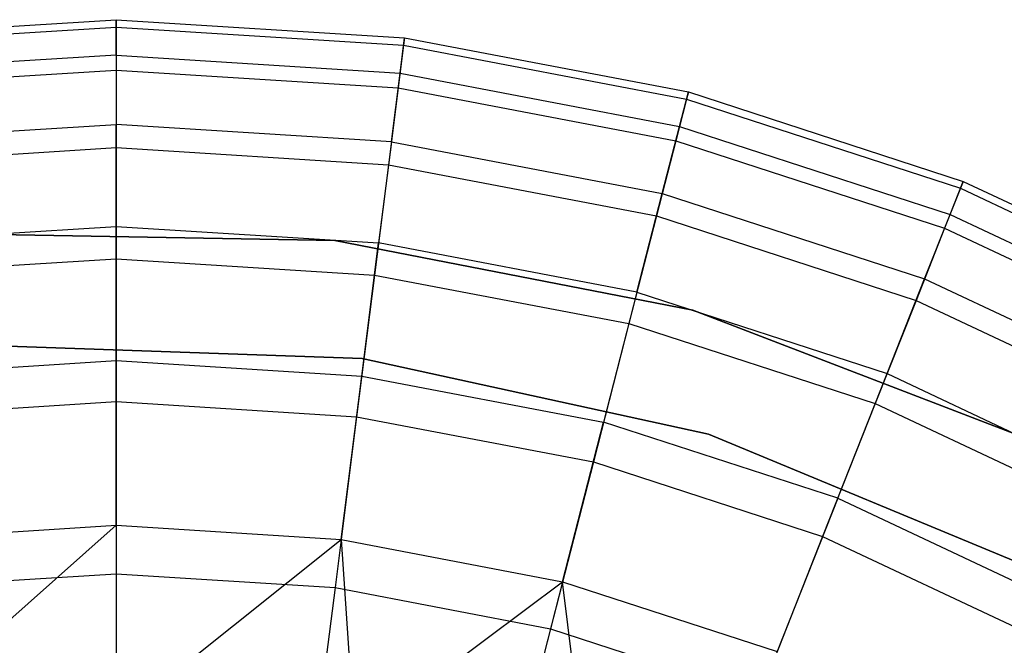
# Model space of a CAD drawing. Extents: x 0.2 to 26, y -12.8 to 12.8.
# Tile 62 of 97: x 13 to 14.3, y 2.2 to 3. Entities that reach past the tile are written whole.
import ezdxf

# ---------------------------------------------------------------- set-up
doc = ezdxf.new("R2010")
doc.units = 0
doc.header["$LTSCALE"] = 2.54
doc.layers.get('0').update_dxf_attribs({"color": 13, "linetype": 'CONTINUOUS'})

# ---------------------------------------------------------------- blocks, each defined once
blk = doc.blocks.new('PUKET-M-11161_B_STL')
at = {"color": 0}
for p, q in [((12.7078, 3.0011, 21.65), (13.0869, 3.025, 21.65)), ((12.7078, 3.0011, 21.65), (13.0869, 3.025, 21.65)), ((13.0869, 3.025, 21.65), (13.0869, 3.0152, 21.2821)), ((13.0869, 3.025, 21.65), (13.466, 3.0011, 21.65)), ((13.0869, 3.025, 21.65), (13.0869, 3.0152, 21.2821)), ((13.0869, 2.9784, 22.0968), (13.0869, 3.025, 21.65)), ((13.0869, 3.025, 21.65), (13.466, 3.0011, 21.65)), ((13.0869, 2.9784, 22.0968), (13.0869, 3.025, 21.65)), ((12.709, 2.9914, 21.2821), (13.0869, 3.0152, 21.2821)), ((12.709, 2.9914, 21.2821), (13.0869, 3.0152, 21.2821)), ((13.0869, 3.0152, 21.2821), (13.0869, 2.9589, 20.9185)), ((13.0869, 3.0152, 21.2821), (13.4648, 2.9914, 21.2821)), ((13.0869, 3.0152, 21.2821), (13.0869, 2.9589, 20.9185)), ((13.0869, 3.0152, 21.2821), (13.4648, 2.9914, 21.2821)), ((13.4648, 2.9914, 21.2821), (13.4577, 2.9355, 20.9185)), ((13.4648, 2.9914, 21.2821), (13.4577, 2.9355, 20.9185)), ((13.4602, 2.9549, 22.0968), (13.466, 3.0011, 21.65)), ((13.4602, 2.9549, 22.0968), (13.466, 3.0011, 21.65)), ((13.466, 3.0011, 21.65), (13.4648, 2.9914, 21.2821)), ((13.466, 3.0011, 21.65), (13.4648, 2.9914, 21.2821)), ((13.4648, 2.9914, 21.2821), (13.8367, 2.9205, 21.2821)), ((13.4648, 2.9914, 21.2821), (13.8367, 2.9205, 21.2821)), ((13.466, 3.0011, 21.65), (13.8392, 2.93, 21.65)), ((13.466, 3.0011, 21.65), (13.8392, 2.93, 21.65)), ((13.0869, 2.9784, 22.0968), (12.7136, 2.9549, 22.0968)), ((13.0869, 2.9784, 22.0968), (12.7136, 2.9549, 22.0968)), ((13.0869, 2.9784, 22.0968), (13.4602, 2.9549, 22.0968)), ((13.0869, 2.9784, 22.0968), (13.4602, 2.9549, 22.0968)), ((13.0869, 2.9784, 22.0968), (13.0869, 2.8875, 22.5368)), ((13.0869, 2.9784, 22.0968), (13.0869, 2.8875, 22.5368)), ((12.716, 2.9355, 20.9185), (13.0869, 2.9589, 20.9185)), ((12.716, 2.9355, 20.9185), (13.0869, 2.9589, 20.9185)), ((13.0869, 2.9589, 20.9185), (13.0869, 2.8569, 20.5649)), ((13.0869, 2.9589, 20.9185), (13.4577, 2.9355, 20.9185)), ((13.0869, 2.9589, 20.9185), (13.0869, 2.8569, 20.5649)), ((13.0869, 2.9589, 20.9185), (13.4577, 2.9355, 20.9185)), ((13.4488, 2.8647, 22.5368), (13.4602, 2.9549, 22.0968)), ((13.4488, 2.8647, 22.5368), (13.4602, 2.9549, 22.0968)), ((13.4602, 2.9549, 22.0968), (13.8276, 2.8848, 22.0968)), ((13.4602, 2.9549, 22.0968), (13.8276, 2.8848, 22.0968)), ((13.4577, 2.9355, 20.9185), (13.4449, 2.8343, 20.5649)), ((13.4577, 2.9355, 20.9185), (13.4449, 2.8343, 20.5649)), ((13.4577, 2.9355, 20.9185), (13.8227, 2.8659, 20.9185)), ((13.4577, 2.9355, 20.9185), (13.8227, 2.8659, 20.9185)), ((13.8276, 2.8848, 22.0968), (13.8392, 2.93, 21.65)), ((13.8276, 2.8848, 22.0968), (13.8392, 2.93, 21.65)), ((13.8392, 2.93, 21.65), (13.8367, 2.9205, 21.2821)), ((13.8392, 2.93, 21.65), (13.8367, 2.9205, 21.2821)), ((13.8392, 2.93, 21.65), (14.2005, 2.8126, 21.65)), ((13.8392, 2.93, 21.65), (14.2005, 2.8126, 21.65)), ((13.8367, 2.9205, 21.2821), (13.8227, 2.8659, 20.9185)), ((13.8367, 2.9205, 21.2821), (13.8227, 2.8659, 20.9185)), ((13.8367, 2.9205, 21.2821), (14.1969, 2.8035, 21.2821)), ((13.8367, 2.9205, 21.2821), (14.1969, 2.8035, 21.2821)), ((12.725, 2.8647, 22.5368), (13.0869, 2.8875, 22.5368)), ((12.725, 2.8647, 22.5368), (13.0869, 2.8875, 22.5368)), ((13.4488, 2.8647, 22.5368), (13.0869, 2.8875, 22.5368)), ((13.4488, 2.8647, 22.5368), (13.0869, 2.8875, 22.5368)), ((13.0869, 2.7533, 22.9656), (13.0869, 2.8875, 22.5368)), ((13.0869, 2.7533, 22.9656), (13.0869, 2.8875, 22.5368)), ((13.805, 2.7968, 22.5368), (13.8276, 2.8848, 22.0968)), ((13.805, 2.7968, 22.5368), (13.8276, 2.8848, 22.0968)), ((13.8276, 2.8848, 22.0968), (14.1833, 2.7692, 22.0968)), ((13.8276, 2.8848, 22.0968), (14.1833, 2.7692, 22.0968)), ((13.4488, 2.8647, 22.5368), (13.432, 2.7316, 22.9656)), ((13.4488, 2.8647, 22.5368), (13.432, 2.7316, 22.9656)), ((13.4488, 2.8647, 22.5368), (13.805, 2.7968, 22.5368)), ((13.4488, 2.8647, 22.5368), (13.805, 2.7968, 22.5368)), ((13.8227, 2.8659, 20.9185), (13.7974, 2.7671, 20.5649)), ((13.8227, 2.8659, 20.9185), (13.7974, 2.7671, 20.5649)), ((13.8227, 2.8659, 20.9185), (14.1761, 2.7511, 20.9185)), ((13.8227, 2.8659, 20.9185), (14.1761, 2.7511, 20.9185)), ((12.7288, 2.8343, 20.5649), (13.0869, 2.8569, 20.5649)), ((12.7288, 2.8343, 20.5649), (13.0869, 2.8569, 20.5649)), ((13.0869, 2.8569, 20.5649), (13.0869, 2.7108, 20.2271)), ((13.0869, 2.8569, 20.5649), (13.4449, 2.8343, 20.5649)), ((13.0869, 2.8569, 20.5649), (13.0869, 2.7108, 20.2271)), ((13.0869, 2.8569, 20.5649), (13.4449, 2.8343, 20.5649)), ((13.4449, 2.8343, 20.5649), (13.4266, 2.6894, 20.2271)), ((13.4449, 2.8343, 20.5649), (13.4266, 2.6894, 20.2271)), ((13.4449, 2.8343, 20.5649), (13.7974, 2.7671, 20.5649)), ((13.4449, 2.8343, 20.5649), (13.7974, 2.7671, 20.5649)), ((14.1833, 2.7692, 22.0968), (14.2005, 2.8126, 21.65)), ((14.1833, 2.7692, 22.0968), (14.2005, 2.8126, 21.65)), ((14.2005, 2.8126, 21.65), (14.1969, 2.8035, 21.2821)), ((14.2005, 2.8126, 21.65), (14.1969, 2.8035, 21.2821)), ((14.2005, 2.8126, 21.65), (14.5442, 2.6508, 21.65)), ((14.2005, 2.8126, 21.65), (14.5442, 2.6508, 21.65)), ((13.7716, 2.6668, 22.9656), (13.805, 2.7968, 22.5368)), ((13.7716, 2.6668, 22.9656), (13.805, 2.7968, 22.5368)), ((13.805, 2.7968, 22.5368), (14.1498, 2.6847, 22.5368)), ((13.805, 2.7968, 22.5368), (14.1498, 2.6847, 22.5368)), ((14.1969, 2.8035, 21.2821), (14.1761, 2.7511, 20.9185)), ((14.1969, 2.8035, 21.2821), (14.1761, 2.7511, 20.9185)), ((14.1969, 2.8035, 21.2821), (14.5395, 2.6423, 21.2821)), ((14.1969, 2.8035, 21.2821), (14.5395, 2.6423, 21.2821)), ((13.7974, 2.7671, 20.5649), (13.761, 2.6257, 20.2271)), ((13.7974, 2.7671, 20.5649), (13.761, 2.6257, 20.2271)), ((13.7974, 2.7671, 20.5649), (14.1386, 2.6562, 20.5649)), ((13.7974, 2.7671, 20.5649), (14.1386, 2.6562, 20.5649)), ((14.1498, 2.6847, 22.5368), (14.1833, 2.7692, 22.0968)), ((14.1498, 2.6847, 22.5368), (14.1833, 2.7692, 22.0968)), ((14.1833, 2.7692, 22.0968), (14.5217, 2.61, 22.0968)), ((14.1833, 2.7692, 22.0968), (14.5217, 2.61, 22.0968)), ((12.7418, 2.7316, 22.9656), (13.0869, 2.7533, 22.9656)), ((12.7418, 2.7316, 22.9656), (13.0869, 2.7533, 22.9656)), ((13.0869, 2.7533, 22.9656), (13.432, 2.7316, 22.9656)), ((13.0869, 2.7533, 22.9656), (13.432, 2.7316, 22.9656)), ((13.0869, 2.5771, 23.3789), (13.0869, 2.7533, 22.9656)), ((13.0869, 2.5771, 23.3789), (13.0869, 2.7533, 22.9656)), ((14.1761, 2.7511, 20.9185), (14.1386, 2.6562, 20.5649)), ((14.1761, 2.7511, 20.9185), (14.1386, 2.6562, 20.5649)), ((14.1761, 2.7511, 20.9185), (14.5123, 2.5929, 20.9185)), ((14.1761, 2.7511, 20.9185), (14.5123, 2.5929, 20.9185)), ((12.8954, 2.7433, 154.9269), (13.3747, 2.7349, 154.9269)), ((13.3747, 2.7349, 161.6269), (12.8954, 2.7433, 161.6269)), ((12.8954, 2.7433, 154.9269), (13.3747, 2.7349, 154.9269)), ((13.3747, 2.7349, 161.6269), (12.8954, 2.7433, 161.6269)), ((13.3747, 2.7349, 154.9269), (13.8452, 2.6434, 154.9269)), ((13.8452, 2.6434, 161.6269), (13.3747, 2.7349, 161.6269)), ((13.3747, 2.7349, 154.9269), (13.8452, 2.6434, 154.9269)), ((13.3747, 2.7349, 154.9269), (13.3747, 2.7349, 161.6269)), ((13.8452, 2.6434, 161.6269), (13.3747, 2.7349, 161.6269)), ((13.3747, 2.7349, 154.9269), (13.3747, 2.7349, 161.6269)), ((13.4099, 2.5567, 23.3789), (13.432, 2.7316, 22.9656)), ((13.4099, 2.5567, 23.3789), (13.432, 2.7316, 22.9656)), ((13.7716, 2.6668, 22.9656), (13.432, 2.7316, 22.9656)), ((13.7716, 2.6668, 22.9656), (13.432, 2.7316, 22.9656)), ((12.7471, 2.6894, 20.2271), (13.0869, 2.7108, 20.2271)), ((12.7471, 2.6894, 20.2271), (13.0869, 2.7108, 20.2271)), ((13.0869, 2.7108, 20.2271), (13.0869, 2.5231, 19.9106)), ((13.0869, 2.7108, 20.2271), (13.4266, 2.6894, 20.2271)), ((13.0869, 2.7108, 20.2271), (13.0869, 2.5231, 19.9106)), ((13.0869, 2.7108, 20.2271), (13.4266, 2.6894, 20.2271)), ((13.4266, 2.6894, 20.2271), (13.4031, 2.5032, 19.9106)), ((13.4266, 2.6894, 20.2271), (13.4031, 2.5032, 19.9106)), ((13.4266, 2.6894, 20.2271), (13.761, 2.6257, 20.2271)), ((13.4266, 2.6894, 20.2271), (13.761, 2.6257, 20.2271)), ((14.1004, 2.5599, 22.9656), (14.1498, 2.6847, 22.5368)), ((14.1004, 2.5599, 22.9656), (14.1498, 2.6847, 22.5368)), ((14.1498, 2.6847, 22.5368), (14.4779, 2.5303, 22.5368)), ((14.1498, 2.6847, 22.5368), (14.4779, 2.5303, 22.5368)), ((13.7716, 2.6668, 22.9656), (13.7278, 2.4961, 23.3789)), ((13.7716, 2.6668, 22.9656), (13.7278, 2.4961, 23.3789)), ((13.7716, 2.6668, 22.9656), (14.1004, 2.5599, 22.9656)), ((13.7716, 2.6668, 22.9656), (14.1004, 2.5599, 22.9656)), ((14.1386, 2.6562, 20.5649), (14.0848, 2.5205, 20.2271)), ((14.1386, 2.6562, 20.5649), (14.0848, 2.5205, 20.2271)), ((14.1386, 2.6562, 20.5649), (14.4632, 2.5035, 20.5649)), ((14.1386, 2.6562, 20.5649), (14.4632, 2.5035, 20.5649)), ((13.8452, 2.6434, 154.9269), (14.2927, 2.4715, 154.9269)), ((14.2927, 2.4715, 161.6269), (13.8452, 2.6434, 161.6269)), ((13.8452, 2.6434, 154.9269), (14.2927, 2.4715, 154.9269)), ((13.8452, 2.6434, 154.9269), (13.8452, 2.6434, 161.6269)), ((14.2927, 2.4715, 161.6269), (13.8452, 2.6434, 161.6269)), ((13.8452, 2.6434, 154.9269), (13.8452, 2.6434, 161.6269)), ((13.761, 2.6257, 20.2271), (13.7144, 2.4439, 19.9106)), ((13.761, 2.6257, 20.2271), (13.7144, 2.4439, 19.9106)), ((13.761, 2.6257, 20.2271), (14.0848, 2.5205, 20.2271)), ((13.761, 2.6257, 20.2271), (14.0848, 2.5205, 20.2271)), ((13.4105, 2.5798, 161.6269), (12.9446, 2.5961, 161.6269)), ((12.9446, 2.5961, 155.2269), (13.4105, 2.5798, 155.2269)), ((13.4105, 2.5798, 154.9269), (12.9446, 2.5961, 154.9269)), ((13.4105, 2.5798, 161.6269), (12.9446, 2.5961, 161.6269)), ((13.4105, 2.5798, 155.1269), (12.9446, 2.5961, 155.1269)), ((13.4105, 2.5798, 154.9269), (12.9446, 2.5961, 154.9269)), ((12.9446, 2.5961, 155.2269), (13.4105, 2.5798, 155.2269)), ((13.4105, 2.5798, 155.1269), (12.9446, 2.5961, 155.1269)), ((12.7639, 2.5567, 23.3789), (13.0869, 2.5771, 23.3789)), ((12.7639, 2.5567, 23.3789), (13.0869, 2.5771, 23.3789)), ((13.0869, 2.5771, 23.3789), (13.4099, 2.5567, 23.3789)), ((13.0869, 2.5771, 23.3789), (13.4099, 2.5567, 23.3789)), ((13.0869, 2.3606, 23.7726), (13.0869, 2.5771, 23.3789)), ((13.0869, 2.3606, 23.7726), (13.0869, 2.5771, 23.3789)), ((13.8659, 2.4805, 161.6269), (13.4105, 2.5798, 161.6269)), ((13.4105, 2.5798, 161.6269), (13.4105, 2.5798, 155.2269)), ((13.4105, 2.5798, 155.2269), (13.8659, 2.4805, 155.2269)), ((13.4105, 2.5798, 161.6269), (13.4105, 2.5798, 155.2269)), ((13.8659, 2.4805, 154.9269), (13.4105, 2.5798, 154.9269)), ((13.8659, 2.4805, 161.6269), (13.4105, 2.5798, 161.6269)), ((13.8659, 2.4805, 155.1269), (13.4105, 2.5798, 155.1269)), ((13.4105, 2.5798, 155.1269), (13.4105, 2.5798, 154.9269)), ((13.8659, 2.4805, 154.9269), (13.4105, 2.5798, 154.9269)), ((13.4105, 2.5798, 155.1269), (13.4105, 2.5798, 154.9269)), ((13.4105, 2.5798, 155.2269), (13.8659, 2.4805, 155.2269)), ((13.8659, 2.4805, 155.1269), (13.4105, 2.5798, 155.1269)), ((13.3827, 2.342, 23.7726), (13.4099, 2.5567, 23.3789)), ((13.3827, 2.342, 23.7726), (13.4099, 2.5567, 23.3789)), ((13.4099, 2.5567, 23.3789), (13.7278, 2.4961, 23.3789)), ((13.4099, 2.5567, 23.3789), (13.7278, 2.4961, 23.3789)), ((14.0356, 2.3961, 23.3789), (14.1004, 2.5599, 22.9656)), ((14.0356, 2.3961, 23.3789), (14.1004, 2.5599, 22.9656)), ((14.1004, 2.5599, 22.9656), (14.4133, 2.4127, 22.9656)), ((14.1004, 2.5599, 22.9656), (14.4133, 2.4127, 22.9656)), ((12.7707, 2.5032, 19.9106), (13.0869, 2.5231, 19.9106)), ((12.7707, 2.5032, 19.9106), (13.0869, 2.5231, 19.9106)), ((13.0869, 2.5231, 19.9106), (13.0869, 2.2968, 19.6204)), ((13.0869, 2.5231, 19.9106), (13.4031, 2.5032, 19.9106)), ((13.0869, 2.5231, 19.9106), (13.0869, 2.2968, 19.6204)), ((13.0869, 2.5231, 19.9106), (13.4031, 2.5032, 19.9106)), ((14.0848, 2.5205, 20.2271), (14.0157, 2.346, 19.9106)), ((14.0848, 2.5205, 20.2271), (14.0157, 2.346, 19.9106)), ((14.0848, 2.5205, 20.2271), (14.3928, 2.3755, 20.2271)), ((14.0848, 2.5205, 20.2271), (14.3928, 2.3755, 20.2271)), ((13.4031, 2.5032, 19.9106), (13.3748, 2.2787, 19.6204)), ((13.4031, 2.5032, 19.9106), (13.3748, 2.2787, 19.6204)), ((13.4031, 2.5032, 19.9106), (13.7144, 2.4439, 19.9106)), ((13.4031, 2.5032, 19.9106), (13.7144, 2.4439, 19.9106)), ((13.6739, 2.2864, 23.7726), (13.7278, 2.4961, 23.3789)), ((13.6739, 2.2864, 23.7726), (13.7278, 2.4961, 23.3789)), ((14.0356, 2.3961, 23.3789), (13.7278, 2.4961, 23.3789)), ((14.0356, 2.3961, 23.3789), (13.7278, 2.4961, 23.3789)), ((14.2963, 2.3016, 161.6269), (13.8659, 2.4805, 161.6269)), ((13.8659, 2.4805, 161.6269), (13.8659, 2.4805, 155.2269)), ((13.8659, 2.4805, 155.2269), (14.2963, 2.3016, 155.2269)), ((13.8659, 2.4805, 161.6269), (13.8659, 2.4805, 155.2269)), ((14.2963, 2.3016, 154.9269), (13.8659, 2.4805, 154.9269)), ((14.2963, 2.3016, 161.6269), (13.8659, 2.4805, 161.6269)), ((14.2963, 2.3016, 155.1269), (13.8659, 2.4805, 155.1269)), ((13.8659, 2.4805, 155.1269), (13.8659, 2.4805, 154.9269)), ((14.2963, 2.3016, 154.9269), (13.8659, 2.4805, 154.9269)), ((13.8659, 2.4805, 155.1269), (13.8659, 2.4805, 154.9269)), ((13.8659, 2.4805, 155.2269), (14.2963, 2.3016, 155.2269)), ((14.2963, 2.3016, 155.1269), (13.8659, 2.4805, 155.1269)), ((13.7144, 2.4439, 19.9106), (13.6581, 2.2247, 19.6204)), ((13.7144, 2.4439, 19.9106), (13.6581, 2.2247, 19.6204)), ((13.7144, 2.4439, 19.9106), (14.0157, 2.346, 19.9106)), ((13.7144, 2.4439, 19.9106), (14.0157, 2.346, 19.9106)), ((14.0356, 2.3961, 23.3789), (13.9559, 2.1948, 23.7726)), ((14.0356, 2.3961, 23.3789), (13.9559, 2.1948, 23.7726)), ((14.0356, 2.3961, 23.3789), (14.3284, 2.2583, 23.3789)), ((14.0356, 2.3961, 23.3789), (14.3284, 2.2583, 23.3789)), ((12.773, 2.0825, 24.1429), (13.0869, 2.3606, 23.7726)), ((12.773, 2.0825, 24.1429), (13.0869, 2.3606, 23.7726)), ((12.791, 2.342, 23.7726), (13.0869, 2.3606, 23.7726)), ((12.791, 2.342, 23.7726), (13.0869, 2.3606, 23.7726)), ((13.0869, 2.3606, 23.7726), (13.3827, 2.342, 23.7726)), ((13.0869, 2.3606, 23.7726), (13.3827, 2.342, 23.7726)), ((13.0869, 2.3606, 23.7726), (13.0869, 2.106, 24.1429)), ((13.0869, 2.3606, 23.7726), (13.0869, 2.106, 24.1429)), ((14.0157, 2.346, 19.9106), (13.9324, 2.1355, 19.6204)), ((14.0157, 2.346, 19.9106), (13.9324, 2.1355, 19.6204)), ((14.0157, 2.346, 19.9106), (14.3024, 2.211, 19.9106)), ((14.0157, 2.346, 19.9106), (14.3024, 2.211, 19.9106)), ((13.0869, 2.106, 24.1429), (13.3827, 2.342, 23.7726)), ((13.0869, 2.106, 24.1429), (13.3827, 2.342, 23.7726)), ((13.3827, 2.342, 23.7726), (13.6739, 2.2864, 23.7726)), ((13.3827, 2.342, 23.7726), (13.6739, 2.2864, 23.7726)), ((13.3827, 2.342, 23.7726), (13.4008, 2.0825, 24.1429)), ((13.3827, 2.342, 23.7726), (13.4008, 2.0825, 24.1429)), ((12.799, 2.2787, 19.6204), (13.0869, 2.2968, 19.6204)), ((12.799, 2.2787, 19.6204), (13.0869, 2.2968, 19.6204)), ((13.0869, 2.2968, 19.6204), (13.0869, 2.0355, 19.3613)), ((13.0869, 2.2968, 19.6204), (13.3748, 2.2787, 19.6204)), ((13.0869, 2.2968, 19.6204), (13.0869, 2.0355, 19.3613)), ((13.0869, 2.2968, 19.6204), (13.3748, 2.2787, 19.6204)), ((13.3748, 2.2787, 19.6204), (13.342, 2.0195, 19.3613)), ((13.3748, 2.2787, 19.6204), (13.342, 2.0195, 19.3613)), ((13.3748, 2.2787, 19.6204), (13.6581, 2.2247, 19.6204)), ((13.3748, 2.2787, 19.6204), (13.6581, 2.2247, 19.6204)), ((13.4008, 2.0825, 24.1429), (13.6739, 2.2864, 23.7726)), ((13.4008, 2.0825, 24.1429), (13.6739, 2.2864, 23.7726)), ((13.6739, 2.2864, 23.7726), (13.6106, 2.0399, 24.1429)), ((13.6739, 2.2864, 23.7726), (13.6106, 2.0399, 24.1429)), ((13.6739, 2.2864, 23.7726), (13.9559, 2.1948, 23.7726)), ((13.7076, 2.0125, 24.1429), (13.6739, 2.2864, 23.7726)), ((13.6739, 2.2864, 23.7726), (13.9559, 2.1948, 23.7726)), ((13.7076, 2.0125, 24.1429), (13.6739, 2.2864, 23.7726)), ((13.6581, 2.2247, 19.6204), (13.5931, 1.9716, 19.3613)), ((13.6581, 2.2247, 19.6204), (13.5931, 1.9716, 19.3613)), ((13.6581, 2.2247, 19.6204), (13.9324, 2.1355, 19.6204)), ((13.6581, 2.2247, 19.6204), (13.9324, 2.1355, 19.6204))]:
    blk.add_line(p, q, dxfattribs=at)

msp = doc.modelspace()

# ---------------------------------------------------------------- block references
at = {"color": 0}
msp.add_blockref('PUKET-M-11161_B_STL', (0, 0), dxfattribs=at)

doc.saveas('drawing.dxf')
